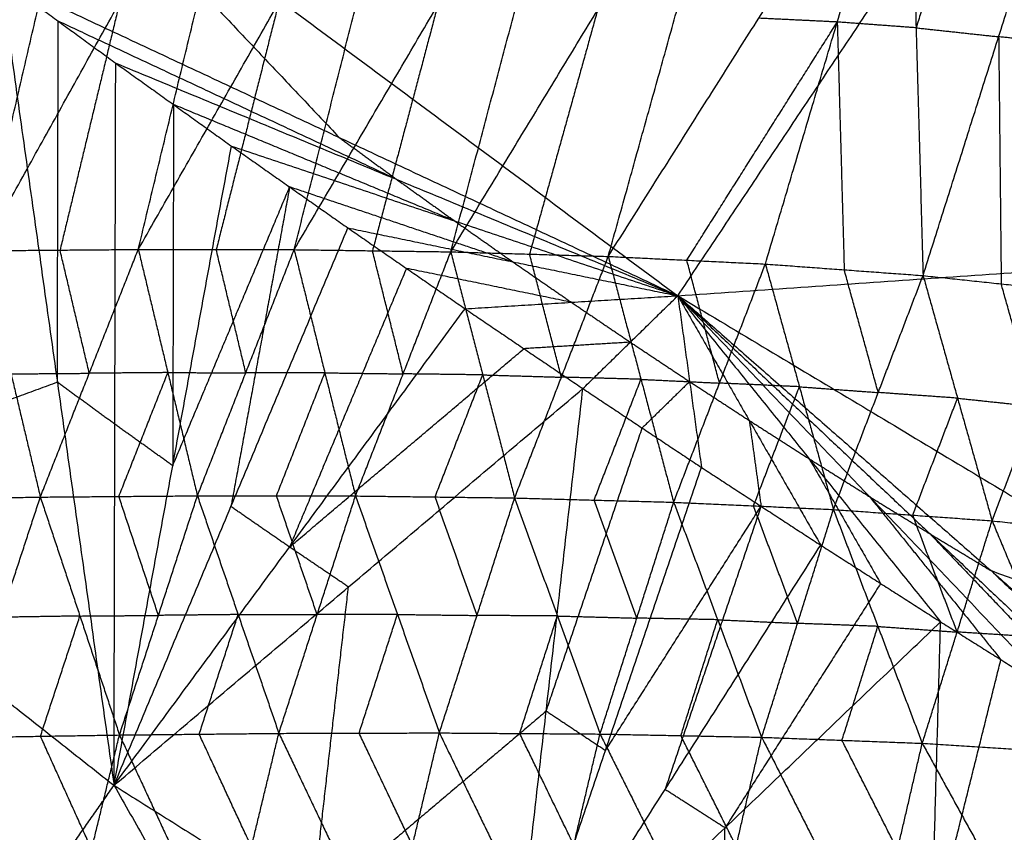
# Model space of a CAD drawing. Header units: millimetres. Extents: x -106 to 110, y -96 to 120.
# Tile 82 of 256: x -57.8 to -51.68, y -74.48 to -69.43. Entities that reach past the tile are written whole.
import ezdxf

# ---------------------------------------------------------------- set-up
doc = ezdxf.new("R2010")
doc.units = ezdxf.units.MM
doc.header["$MEASUREMENT"] = 0
doc.layers.add('Default', color=7, linetype='Continuous', true_color=0x000000)

msp = doc.modelspace()

# ---------------------------------------------------------------- linework, layer by layer
at = {"layer": 'Default'}
for points in [[(-61.5855, -65.3034, 12.0172), (-57.6465, -68.2248, 12.0172), (-53.7075, -71.1461, 12.0172)], [(-53.7075, -71.1461, 12.0172), (-51.8681, -68.3933, 10.5669), (-50.0287, -65.6405, 9.1165)], [(-59.0113, -70.8798, 8.7419), (-58.1656, -69.3277, 8.9053), (-57.3198, -67.7755, 9.0687)], [(-58.0365, -70.8658, 8.4185), (-57.6782, -69.3207, 8.7436), (-57.3198, -67.7755, 9.0687)], [(-58.0365, -70.8658, 8.4185), (-57.1792, -69.3213, 8.5924), (-56.3218, -67.7768, 8.7663)], [(-57.0632, -70.8581, 8.1121), (-56.6925, -69.3174, 8.4392), (-56.3218, -67.7768, 8.7663)], [(-57.0632, -70.8581, 8.1121), (-56.1894, -69.3232, 8.2944), (-55.3155, -67.7884, 8.4767)], [(-56.0936, -70.8594, 7.8258), (-55.7045, -69.3239, 8.1513), (-55.3155, -67.7884, 8.4767)], [(-56.0936, -70.8594, 7.8258), (-55.1999, -69.3375, 8.0146), (-54.3062, -67.8155, 8.2033)], [(-55.1195, -70.8727, 7.5602), (-54.7128, -69.3441, 7.8818), (-54.3062, -67.8155, 8.2033)], [(-55.1195, -70.8727, 7.5602), (-54.206, -69.3683, 7.7539), (-53.2926, -67.8638, 7.9475)], [(-54.14, -70.9014, 7.3177), (-53.7163, -69.3826, 7.6326), (-53.2926, -67.8638, 7.9475)], [(-54.14, -70.9014, 7.3177), (-53.2042, -69.4205, 7.5137), (-52.2685, -67.9397, 7.7098)], [(-53.1628, -70.9486, 7.1024), (-52.7156, -69.4441, 7.4061), (-52.2685, -67.9397, 7.7098)], [(-52.2685, -67.9397, 7.7098), (-52.2252, -69.4801, 7.3125), (-52.182, -71.0204, 6.9153)], [(-51.755, -67.9952, 7.6018), (-51.9901, -68.7376, 7.4572), (-52.2252, -69.4801, 7.3125)], [(-52.182, -71.0204, 6.9153), (-51.7118, -69.5356, 7.2046), (-51.2415, -68.0507, 7.4939)], [(-57.6465, -68.2248, 12.0172), (-56.7298, -69.1934, 12.1189), (-55.8131, -70.162, 12.2207)], [(-47.9404, -70.7475, 10.5669), (-49.9042, -69.5704, 10.5669), (-51.8681, -68.3933, 10.5669)], [(-57.9188, -69.1779, 12.4242), (-57.5612, -69.4388, 12.4242), (-57.2036, -69.6996, 12.4242)], [(-57.9188, -69.1779, 12.4242), (-55.8131, -70.162, 12.2207), (-53.7075, -71.1461, 12.0172)], [(-57.9188, -69.1779, 12.4242), (-57.5665, -71.684, 13.084), (-57.2141, -74.1901, 13.7437)], [(-57.9188, -69.1779, 12.4242), (-57.5612, -69.4388, 12.4242), (-57.2036, -69.6996, 12.4242)], [(-57.1792, -69.3213, 8.5924), (-57.3645, -70.0916, 8.4288), (-57.5499, -70.862, 8.2653)], [(-56.1894, -69.3232, 8.2944), (-56.3839, -70.091, 8.1317), (-56.5784, -70.8587, 7.9689)], [(-55.1999, -69.3375, 8.0146), (-55.4032, -70.1018, 7.8538), (-55.6065, -70.8661, 7.693)], [(-54.206, -69.3683, 7.7539), (-54.4179, -70.1277, 7.5964), (-54.6297, -70.8871, 7.439)], [(-57.5665, -71.684, 13.084), (-57.5638, -70.5614, 12.7541), (-57.5612, -69.4388, 12.4242)], [(-55.4555, -70.4229, 12.2207), (-56.5084, -69.9308, 12.3225), (-57.5612, -69.4388, 12.4242)], [(-53.6514, -70.925, 7.2101), (-53.1835, -70.1846, 7.3081), (-52.7156, -69.4441, 7.4061)], [(-52.7156, -69.4441, 7.4061), (-52.9599, -69.4323, 7.4599), (-53.2042, -69.4205, 7.5137)], [(-52.7156, -69.4441, 7.4061), (-52.694, -70.2143, 7.2075), (-52.6724, -70.9845, 7.0088)], [(-52.2252, -69.4801, 7.3125), (-52.4704, -69.4621, 7.3593), (-52.7156, -69.4441, 7.4061)], [(-52.2252, -69.4801, 7.3125), (-51.9685, -69.5078, 7.2586), (-51.7118, -69.5356, 7.2046)], [(-51.7118, -69.5356, 7.2046), (-51.7038, -70.3038, 7.0212), (-51.6958, -71.0721, 6.8377)], [(-51.2256, -69.5872, 7.1271), (-51.4687, -69.5614, 7.1658), (-51.7118, -69.5356, 7.2046)], [(-57.2141, -74.1901, 13.7437), (-57.2089, -71.9449, 13.084), (-57.2036, -69.6996, 12.4242)], [(-57.2036, -69.6996, 12.4242), (-56.8438, -69.9574, 12.4242), (-56.4839, -70.2151, 12.4242)], [(-57.2036, -69.6996, 12.4242), (-55.4555, -70.4229, 12.2207), (-53.7075, -71.1461, 12.0172)], [(-57.2036, -69.6996, 12.4242), (-56.8438, -69.9574, 12.4242), (-56.4839, -70.2151, 12.4242)], [(-56.8438, -69.9574, 12.4242), (-56.8464, -71.08, 12.7541), (-56.849, -72.2026, 13.084)], [(-55.0957, -70.6806, 12.2207), (-55.9697, -70.319, 12.3225), (-56.8438, -69.9574, 12.4242)], [(-55.8131, -70.162, 12.2207), (-55.6343, -70.2924, 12.2207), (-55.4555, -70.4229, 12.2207)], [(-57.2141, -74.1901, 13.7437), (-56.849, -72.2026, 13.084), (-56.4839, -70.2151, 12.4242)], [(-56.4839, -70.2151, 12.4242), (-56.1218, -70.4697, 12.4242), (-55.7596, -70.7242, 12.4242)], [(-56.4839, -70.2151, 12.4242), (-55.0957, -70.6806, 12.2207), (-53.7075, -71.1461, 12.0172)], [(-56.4839, -70.2151, 12.4242), (-56.1218, -70.4697, 12.4242), (-55.7596, -70.7242, 12.4242)], [(-53.7075, -71.1461, 12.0172), (-47.9404, -70.7475, 10.5669), (-42.1733, -70.3488, 9.1165)], [(-55.4555, -70.4229, 12.2207), (-55.2756, -70.5517, 12.2207), (-55.0957, -70.6806, 12.2207)], [(-56.849, -72.2026, 13.084), (-56.4854, -71.3361, 12.7541), (-56.1218, -70.4697, 12.4242)], [(-56.1218, -70.4697, 12.4242), (-56.3043, -71.4634, 12.7541), (-56.4869, -72.4571, 13.084)], [(-54.7335, -70.9352, 12.2207), (-55.4277, -70.7024, 12.3225), (-56.1218, -70.4697, 12.4242)], [(-61.7682, -70.5963, 13.6883), (-59.4912, -72.3932, 13.716), (-57.2141, -74.1901, 13.7437)], [(-57.2141, -74.1901, 13.7437), (-56.4869, -72.4571, 13.084), (-55.7596, -70.7242, 12.4242)], [(-55.7596, -70.7242, 12.4242), (-55.3953, -70.9756, 12.4242), (-55.0309, -71.2269, 12.4242)], [(-55.7596, -70.7242, 12.4242), (-54.7335, -70.9352, 12.2207), (-53.7075, -71.1461, 12.0172)], [(-55.7596, -70.7242, 12.4242), (-55.3953, -70.9756, 12.4242), (-55.0309, -71.2269, 12.4242)], [(-55.0957, -70.6806, 12.2207), (-54.9146, -70.8079, 12.2207), (-54.7335, -70.9352, 12.2207)], [(-58.0365, -70.8658, 8.4185), (-57.5499, -70.862, 8.2653), (-57.0632, -70.8581, 8.1121)], [(-58.0365, -70.8658, 8.4185), (-57.8545, -71.6318, 8.3527), (-57.6725, -72.3977, 8.2868)], [(-57.6725, -72.3977, 8.2868), (-57.3679, -71.6279, 8.1994), (-57.0632, -70.8581, 8.1121)], [(-57.3679, -71.6279, 8.1994), (-57.4589, -71.2449, 8.2324), (-57.5499, -70.862, 8.2653)], [(-57.0632, -70.8581, 8.1121), (-56.8794, -71.6239, 8.0489), (-56.6955, -72.3898, 7.9857)], [(-57.0632, -70.8581, 8.1121), (-56.5784, -70.8587, 7.9689), (-56.0936, -70.8594, 7.8258)], [(-56.6955, -72.3898, 7.9857), (-56.3945, -71.6246, 7.9058), (-56.0936, -70.8594, 7.8258)], [(-56.3945, -71.6246, 7.9058), (-56.4865, -71.2417, 7.9373), (-56.5784, -70.8587, 7.9689)], [(-56.0936, -70.8594, 7.8258), (-55.9028, -71.6251, 7.7655), (-55.7121, -72.3907, 7.7051)], [(-56.0936, -70.8594, 7.8258), (-55.6065, -70.8661, 7.693), (-55.1195, -70.8727, 7.5602)], [(-55.7121, -72.3907, 7.7051), (-55.4158, -71.6317, 7.6327), (-55.1195, -70.8727, 7.5602)], [(-55.4158, -71.6317, 7.6327), (-55.5111, -71.2489, 7.6629), (-55.6065, -70.8661, 7.693)], [(-55.1195, -70.8727, 7.5602), (-54.9209, -71.6379, 7.5044), (-54.7223, -72.4031, 7.4485)], [(-55.1195, -70.8727, 7.5602), (-54.6297, -70.8871, 7.439), (-54.14, -70.9014, 7.3177)], [(-54.7223, -72.4031, 7.4485), (-54.4312, -71.6523, 7.3831), (-54.14, -70.9014, 7.3177)], [(-54.4312, -71.6523, 7.3831), (-54.5304, -71.2697, 7.411), (-54.6297, -70.8871, 7.439)], [(-54.14, -70.9014, 7.3177), (-53.9366, -71.6655, 7.269), (-53.7332, -72.4297, 7.2203)], [(-54.14, -70.9014, 7.3177), (-53.6514, -70.925, 7.2101), (-53.1628, -70.9486, 7.1024)], [(-55.3953, -70.9756, 12.4242), (-55.7589, -71.842, 12.7541), (-56.1225, -72.7085, 13.084)], [(-54.3692, -71.1865, 12.2207), (-54.8822, -71.0811, 12.3225), (-55.3953, -70.9756, 12.4242)], [(-54.7335, -70.9352, 12.2207), (-54.5514, -71.0608, 12.2207), (-54.3692, -71.1865, 12.2207)], [(-53.7332, -72.4297, 7.2203), (-53.448, -71.6891, 7.1613), (-53.1628, -70.9486, 7.1024)], [(-53.448, -71.6891, 7.1613), (-53.5497, -71.3071, 7.1857), (-53.6514, -70.925, 7.2101)], [(-53.1628, -70.9486, 7.1024), (-52.9511, -71.7118, 7.0621), (-52.7394, -72.475, 7.0218)], [(-53.1628, -70.9486, 7.1024), (-52.6724, -70.9845, 7.0088), (-52.182, -71.0204, 6.9153)], [(-52.7394, -72.475, 7.0218), (-52.4607, -71.7477, 6.9685), (-52.182, -71.0204, 6.9153)], [(-52.4607, -71.7477, 6.9685), (-52.5666, -71.3661, 6.9887), (-52.6724, -70.9845, 7.0088)], [(-52.182, -71.0204, 6.9153), (-51.9674, -71.7828, 6.886), (-51.7528, -72.5452, 6.8568)], [(-52.182, -71.0204, 6.9153), (-51.6958, -71.0721, 6.8377), (-51.2096, -71.1237, 6.7602)], [(-51.4812, -71.8345, 6.8085), (-51.5885, -71.4533, 6.8231), (-51.6958, -71.0721, 6.8377)], [(-55.0309, -71.2269, 12.4242), (-54.3692, -71.1865, 12.2207), (-53.7075, -71.1461, 12.0172)], [(-54.2979, -71.7233, 12.4242), (-54.0027, -71.4347, 12.2207), (-53.7075, -71.1461, 12.0172)], [(-53.7075, -71.1461, 12.0172), (-53.6339, -71.6796, 12.2207), (-53.5604, -72.2131, 12.4242)], [(-53.7075, -71.1461, 12.0172), (-53.2631, -71.9213, 12.2207), (-52.8187, -72.6964, 12.4242)], [(-53.7075, -71.1461, 12.0172), (-52.8901, -72.1597, 12.2207), (-52.0728, -73.1733, 12.4242)], [(-53.7075, -71.1461, 12.0172), (-52.5151, -72.3948, 12.2207), (-51.3228, -73.6435, 12.4242)], [(-53.7075, -71.1461, 12.0172), (-52.138, -72.6266, 12.2207), (-50.5686, -74.1071, 12.4242)], [(-53.7075, -71.1461, 12.0172), (-51.7589, -72.8551, 12.2207), (-49.8104, -74.5641, 12.4242)], [(-53.7075, -71.1461, 12.0172), (-49.5011, -73.6673, 12.0172), (-45.2947, -76.1885, 12.0172)], [(-51.7528, -72.5452, 6.8568), (-51.4812, -71.8345, 6.8085), (-51.2096, -71.1237, 6.7602)], [(-54.3692, -71.1865, 12.2207), (-54.1859, -71.3106, 12.2207), (-54.0027, -71.4347, 12.2207)], [(-57.2141, -74.1901, 13.7437), (-56.1225, -72.7085, 13.084), (-55.0309, -71.2269, 12.4242)], [(-55.0309, -71.2269, 12.4242), (-54.6644, -71.4751, 12.4242), (-54.2979, -71.7233, 12.4242)], [(-55.0309, -71.2269, 12.4242), (-54.6644, -71.4751, 12.4242), (-54.2979, -71.7233, 12.4242)], [(-54.0027, -71.4347, 12.2207), (-54.3335, -71.4549, 12.3225), (-54.6644, -71.4751, 12.4242)], [(-54.0027, -71.4347, 12.2207), (-53.8183, -71.5571, 12.2207), (-53.6339, -71.6796, 12.2207)], [(-56.1225, -72.7085, 13.084), (-55.3935, -72.0918, 12.7541), (-54.6644, -71.4751, 12.4242)], [(-57.8545, -71.6318, 8.3527), (-57.6112, -71.6298, 8.2761), (-57.3679, -71.6279, 8.1994)], [(-56.8794, -71.6239, 8.0489), (-57.1236, -71.6259, 8.1242), (-57.3679, -71.6279, 8.1994)], [(-57.184, -72.3938, 8.1363), (-57.0317, -72.0089, 8.0926), (-56.8794, -71.6239, 8.0489)], [(-56.8794, -71.6239, 8.0489), (-56.637, -71.6243, 7.9773), (-56.3945, -71.6246, 7.9058)], [(-55.9028, -71.6251, 7.7655), (-56.1487, -71.6249, 7.8356), (-56.3945, -71.6246, 7.9058)], [(-56.2038, -72.3903, 7.8454), (-56.0533, -72.0077, 7.8054), (-55.9028, -71.6251, 7.7655)], [(-55.9028, -71.6251, 7.7655), (-55.6593, -71.6284, 7.6991), (-55.4158, -71.6317, 7.6327)], [(-54.9209, -71.6379, 7.5044), (-55.1683, -71.6348, 7.5685), (-55.4158, -71.6317, 7.6327)], [(-55.2172, -72.3969, 7.5768), (-55.069, -72.0174, 7.5406), (-54.9209, -71.6379, 7.5044)], [(-54.9209, -71.6379, 7.5044), (-54.676, -71.6451, 7.4437), (-54.4312, -71.6523, 7.3831)], [(-53.9366, -71.6655, 7.269), (-54.1839, -71.6589, 7.326), (-54.4312, -71.6523, 7.3831)], [(-57.5665, -71.684, 13.084), (-58.5288, -72.0386, 13.4), (-59.4912, -72.3932, 13.716)], [(-57.2089, -71.9449, 13.084), (-57.3877, -71.8144, 13.084), (-57.5665, -71.684, 13.084)], [(-54.2278, -72.4164, 7.3344), (-54.0822, -72.041, 7.3017), (-53.9366, -71.6655, 7.269)], [(-53.9366, -71.6655, 7.269), (-53.6923, -71.6773, 7.2152), (-53.448, -71.6891, 7.1613)], [(-53.6339, -71.6796, 12.2207), (-53.7815, -71.8239, 12.3225), (-53.9291, -71.9682, 12.4242)], [(-53.6339, -71.6796, 12.2207), (-53.4485, -71.8004, 12.2207), (-53.2631, -71.9213, 12.2207)], [(-52.9511, -71.7118, 7.0621), (-53.1996, -71.7005, 7.1117), (-53.448, -71.6891, 7.1613)], [(-53.2363, -72.4523, 7.121), (-53.0937, -72.0821, 7.0916), (-52.9511, -71.7118, 7.0621)], [(-52.9511, -71.7118, 7.0621), (-52.7059, -71.7298, 7.0153), (-52.4607, -71.7477, 6.9685)], [(-57.2141, -74.1901, 13.7437), (-55.756, -72.9567, 13.084), (-54.2979, -71.7233, 12.4242)], [(-54.7547, -75.7355, 13.7315), (-54.5263, -73.7294, 13.0779), (-54.2979, -71.7233, 12.4242)], [(-54.2979, -71.7233, 12.4242), (-53.9291, -71.9682, 12.4242), (-53.5604, -72.2131, 12.4242)], [(-54.2979, -71.7233, 12.4242), (-53.9291, -71.9682, 12.4242), (-53.5604, -72.2131, 12.4242)], [(-51.9674, -71.7828, 6.886), (-52.2141, -71.7653, 6.9273), (-52.4607, -71.7477, 6.9685)], [(-52.2461, -72.5101, 6.9393), (-52.1068, -72.1465, 6.9127), (-51.9674, -71.7828, 6.886)], [(-51.9674, -71.7828, 6.886), (-51.7243, -71.8086, 6.8473), (-51.4812, -71.8345, 6.8085)], [(-56.849, -72.2026, 13.084), (-57.0289, -72.0737, 13.084), (-57.2089, -71.9449, 13.084)], [(-53.2631, -71.9213, 12.2207), (-53.0766, -72.0405, 12.2207), (-52.8901, -72.1597, 12.2207)], [(-53.2631, -71.9213, 12.2207), (-53.2263, -72.188, 12.3225), (-53.1896, -72.4548, 12.4242)], [(-54.5263, -73.7294, 13.0779), (-54.2277, -72.8488, 12.751), (-53.9291, -71.9682, 12.4242)], [(-52.8901, -72.1597, 12.2207), (-52.668, -72.5473, 12.3225), (-52.4458, -72.9349, 12.4242)], [(-52.8901, -72.1597, 12.2207), (-52.7026, -72.2773, 12.2207), (-52.5151, -72.3948, 12.2207)], [(-54.7547, -75.7355, 13.7315), (-54.1575, -73.9743, 13.0779), (-53.5604, -72.2131, 12.4242)], [(-53.5604, -72.2131, 12.4242), (-53.1896, -72.4548, 12.4242), (-52.8187, -72.6964, 12.4242)], [(-53.5604, -72.2131, 12.4242), (-53.1896, -72.4548, 12.4242), (-52.8187, -72.6964, 12.4242)], [(-59.4912, -72.3932, 13.716), (-58.5795, -73.6159, 13.6793), (-57.6679, -74.8385, 13.6427)], [(-58.6524, -72.4124, 8.6081), (-58.1625, -72.405, 8.4474), (-57.6725, -72.3977, 8.2868)], [(-58.1632, -73.8925, 8.6832), (-57.9179, -73.1451, 8.485), (-57.6725, -72.3977, 8.2868)], [(-57.6725, -72.3977, 8.2868), (-57.184, -72.3938, 8.1363), (-56.6955, -72.3898, 7.9857)], [(-57.6725, -72.3977, 8.2868), (-57.4263, -73.1372, 8.3276), (-57.18, -73.8768, 8.3684)], [(-56.9378, -73.1333, 8.177), (-57.0609, -72.7635, 8.1566), (-57.184, -72.3938, 8.1363)], [(-57.18, -73.8768, 8.3684), (-56.9378, -73.1333, 8.177), (-56.6955, -72.3898, 7.9857)], [(-56.6955, -72.3898, 7.9857), (-56.4422, -73.1283, 8.0292), (-56.1889, -73.8667, 8.0728)], [(-56.6955, -72.3898, 7.9857), (-56.2038, -72.3903, 7.8454), (-55.7121, -72.3907, 7.7051)], [(-55.9505, -73.1287, 7.889), (-56.0771, -72.7595, 7.8672), (-56.2038, -72.3903, 7.8454)], [(-56.1889, -73.8667, 8.0728), (-55.9505, -73.1287, 7.889), (-55.7121, -72.3907, 7.7051)], [(-55.7121, -72.3907, 7.7051), (-55.4513, -73.1274, 7.7527), (-55.1905, -73.864, 7.8003)], [(-55.7121, -72.3907, 7.7051), (-55.2172, -72.3969, 7.5768), (-54.7223, -72.4031, 7.4485)], [(-54.9564, -73.1336, 7.6244), (-55.0868, -72.7652, 7.6006), (-55.2172, -72.3969, 7.5768)], [(-55.1905, -73.864, 7.8003), (-54.9564, -73.1336, 7.6244), (-54.7223, -72.4031, 7.4485)], [(-54.7223, -72.4031, 7.4485), (-54.4567, -73.137, 7.5021), (-54.1911, -73.8709, 7.5557)], [(-54.7223, -72.4031, 7.4485), (-54.2278, -72.4164, 7.3344), (-53.7332, -72.4297, 7.2203)], [(-53.9622, -73.1503, 7.388), (-54.095, -72.7833, 7.3612), (-54.2278, -72.4164, 7.3344)], [(-54.1911, -73.8709, 7.5557), (-53.9622, -73.1503, 7.388), (-53.7332, -72.4297, 7.2203)], [(-53.7332, -72.4297, 7.2203), (-53.4595, -73.1603, 7.2804), (-53.1857, -73.8909, 7.3405)], [(-53.7332, -72.4297, 7.2203), (-53.2363, -72.4523, 7.121), (-52.7394, -72.475, 7.0218)], [(-52.5151, -72.3948, 12.2207), (-52.1065, -72.9016, 12.3225), (-51.6978, -73.4084, 12.4242)], [(-52.5151, -72.3948, 12.2207), (-52.3266, -72.5107, 12.2207), (-52.138, -72.6266, 12.2207)], [(-56.1225, -72.7085, 13.084), (-56.3047, -72.5828, 13.084), (-56.4869, -72.4571, 13.084)], [(-54.1575, -73.9743, 13.0779), (-53.6736, -73.2145, 12.751), (-53.1896, -72.4548, 12.4242)], [(-53.1896, -72.4548, 12.4242), (-53.4881, -73.3354, 12.751), (-53.7867, -74.216, 13.0779)], [(-52.9626, -73.183, 7.1811), (-53.0994, -72.8176, 7.1511), (-53.2363, -72.4523, 7.121)], [(-53.1857, -73.8909, 7.3405), (-52.9626, -73.183, 7.1811), (-52.7394, -72.475, 7.0218)], [(-52.7394, -72.475, 7.0218), (-52.4631, -73.2019, 7.0902), (-52.1868, -73.9287, 7.1586)], [(-52.7394, -72.475, 7.0218), (-52.2461, -72.5101, 6.9393), (-51.7528, -72.5452, 6.8568)], [(-51.9698, -73.237, 7.0077), (-52.108, -72.8735, 6.9735), (-52.2461, -72.5101, 6.9393)], [(-52.1868, -73.9287, 7.1586), (-51.9698, -73.237, 7.0077), (-51.7528, -72.5452, 6.8568)], [(-51.7528, -72.5452, 6.8568), (-51.4493, -73.2697, 6.9306), (-51.1458, -73.9943, 7.0043)], [(-51.7528, -72.5452, 6.8568), (-51.2399, -72.5991, 6.7889), (-50.7269, -72.6531, 6.721)], [(-52.138, -72.6266, 12.2207), (-51.9485, -72.7409, 12.2207), (-51.7589, -72.8551, 12.2207)], [(-52.138, -72.6266, 12.2207), (-51.5418, -73.251, 12.3225), (-50.9457, -73.8753, 12.4242)], [(-55.756, -72.9567, 13.084), (-55.9392, -72.8326, 13.084), (-56.1225, -72.7085, 13.084)], [(-54.7547, -75.7355, 13.7315), (-53.7867, -74.216, 13.0779), (-52.8187, -72.6964, 12.4242)], [(-52.8187, -72.6964, 12.4242), (-52.4458, -72.9349, 12.4242), (-52.0728, -73.1733, 12.4242)], [(-52.8187, -72.6964, 12.4242), (-52.4458, -72.9349, 12.4242), (-52.0728, -73.1733, 12.4242)], [(-51.7589, -72.8551, 12.2207), (-50.9742, -73.5954, 12.3225), (-50.1895, -74.3356, 12.4242)], [(-51.7589, -72.8551, 12.2207), (-50.63, -73.2612, 12.1189), (-49.5011, -73.6673, 12.0172)], [(-52.4458, -72.9349, 12.4242), (-52.9298, -73.6946, 12.751), (-53.4137, -74.4544, 13.0779)], [(-55.9844, -74.9628, 13.7376), (-55.8702, -73.9597, 13.4108), (-55.756, -72.9567, 13.084)], [(-57.4263, -73.1372, 8.3276), (-57.6721, -73.1412, 8.4063), (-57.9179, -73.1451, 8.485)], [(-57.6716, -73.8846, 8.5258), (-57.5489, -73.5109, 8.4267), (-57.4263, -73.1372, 8.3276)], [(-57.4263, -73.1372, 8.3276), (-57.182, -73.1353, 8.2523), (-56.9378, -73.1333, 8.177)], [(-56.4422, -73.1283, 8.0292), (-56.69, -73.1308, 8.1031), (-56.9378, -73.1333, 8.177)], [(-56.6844, -73.8717, 8.2206), (-56.5633, -73.5, 8.1249), (-56.4422, -73.1283, 8.0292)], [(-56.4422, -73.1283, 8.0292), (-56.1963, -73.1285, 7.9591), (-55.9505, -73.1287, 7.889)], [(-55.4513, -73.1274, 7.7527), (-55.7009, -73.128, 7.8209), (-55.9505, -73.1287, 7.889)], [(-55.6897, -73.8653, 7.9366), (-55.5705, -73.4964, 7.8447), (-55.4513, -73.1274, 7.7527)], [(-55.4513, -73.1274, 7.7527), (-55.2039, -73.1305, 7.6886), (-54.9564, -73.1336, 7.6244)], [(-54.4567, -73.137, 7.5021), (-54.7066, -73.1353, 7.5632), (-54.9564, -73.1336, 7.6244)], [(-54.7547, -75.7355, 13.7315), (-53.4137, -74.4544, 13.0779), (-52.0728, -73.1733, 12.4242)], [(-54.6908, -73.8675, 7.678), (-54.5737, -73.5023, 7.5901), (-54.4567, -73.137, 7.5021)], [(-54.4567, -73.137, 7.5021), (-54.2094, -73.1437, 7.445), (-53.9622, -73.1503, 7.388)], [(-53.4595, -73.1603, 7.2804), (-53.7108, -73.1553, 7.3342), (-53.9622, -73.1503, 7.388)], [(-53.6884, -73.8809, 7.4481), (-53.5739, -73.5206, 7.3642), (-53.4595, -73.1603, 7.2804)], [(-53.4595, -73.1603, 7.2804), (-53.211, -73.1716, 7.2307), (-52.9626, -73.183, 7.1811)], [(-52.4631, -73.2019, 7.0902), (-52.7128, -73.1924, 7.1357), (-52.9626, -73.183, 7.1811)], [(-52.1845, -77.0914, 13.6887), (-52.1286, -75.1323, 13.0565), (-52.0728, -73.1733, 12.4242)], [(-52.0728, -73.1733, 12.4242), (-51.6978, -73.4084, 12.4242), (-51.3228, -73.6435, 12.4242)], [(-52.0728, -73.1733, 12.4242), (-51.6978, -73.4084, 12.4242), (-51.3228, -73.6435, 12.4242)], [(-52.6863, -73.9098, 7.2495), (-52.5747, -73.5559, 7.1699), (-52.4631, -73.2019, 7.0902)], [(-52.4631, -73.2019, 7.0902), (-52.2164, -73.2194, 7.049), (-51.9698, -73.237, 7.0077)], [(-51.4493, -73.2697, 6.9306), (-51.7096, -73.2533, 6.9691), (-51.9698, -73.237, 7.0077)], [(-52.1286, -75.1323, 13.0565), (-51.9132, -74.2704, 12.7404), (-51.6978, -73.4084, 12.4242)], [(-52.1845, -77.0914, 13.6887), (-51.7536, -75.3675, 13.0565), (-51.3228, -73.6435, 12.4242)], [(-54.5263, -73.7294, 13.0779), (-55.2553, -74.3461, 13.4077), (-55.9844, -74.9628, 13.7376)], [(-54.1575, -73.9743, 13.0779), (-54.3419, -73.8519, 13.0779), (-54.5263, -73.7294, 13.0779)], [(-58.1632, -73.8925, 8.6832), (-57.6716, -73.8846, 8.5258), (-57.18, -73.8768, 8.3684)], [(-58.1632, -73.8925, 8.6832), (-57.8449, -74.5951, 8.8073), (-57.5267, -75.2978, 8.9314)], [(-57.3533, -74.5873, 8.6499), (-57.5125, -74.236, 8.5878), (-57.6716, -73.8846, 8.5258)], [(-57.5267, -75.2978, 8.9314), (-57.3533, -74.5873, 8.6499), (-57.18, -73.8768, 8.3684)], [(-57.18, -73.8768, 8.3684), (-56.6844, -73.8717, 8.2206), (-56.1889, -73.8667, 8.0728)], [(-57.18, -73.8768, 8.3684), (-56.8549, -74.5774, 8.4956), (-56.5297, -75.2779, 8.6228)], [(-56.3593, -74.5723, 8.3478), (-56.5219, -74.222, 8.2842), (-56.6844, -73.8717, 8.2206)], [(-56.5297, -75.2779, 8.6228), (-56.3593, -74.5723, 8.3478), (-56.1889, -73.8667, 8.0728)], [(-56.1889, -73.8667, 8.0728), (-55.6897, -73.8653, 7.9366), (-55.1905, -73.864, 7.8003)], [(-56.1889, -73.8667, 8.0728), (-55.8569, -74.5642, 8.204), (-55.525, -75.2617, 8.3353)], [(-55.3577, -74.5629, 8.0678), (-55.5237, -74.2141, 8.0022), (-55.6897, -73.8653, 7.9366)], [(-55.525, -75.2617, 8.3353), (-55.3577, -74.5629, 8.0678), (-55.1905, -73.864, 7.8003)], [(-55.1905, -73.864, 7.8003), (-54.8541, -74.5573, 7.9369), (-54.5177, -75.2506, 8.0734)], [(-55.1905, -73.864, 7.8003), (-54.6908, -73.8675, 7.678), (-54.1911, -73.8709, 7.5557)], [(-54.3544, -74.5608, 7.8146), (-54.5226, -74.2141, 7.7463), (-54.6908, -73.8675, 7.678)], [(-54.5177, -75.2506, 8.0734), (-54.3544, -74.5608, 7.8146), (-54.1911, -73.8709, 7.5557)], [(-54.1911, -73.8709, 7.5557), (-53.8473, -74.5588, 7.6973), (-53.5035, -75.2467, 7.8389)], [(-54.1911, -73.8709, 7.5557), (-53.6884, -73.8809, 7.4481), (-53.1857, -73.8909, 7.3405)], [(-53.3446, -74.5688, 7.5897), (-53.5165, -74.2248, 7.5189), (-53.6884, -73.8809, 7.4481)], [(-53.5035, -75.2467, 7.8389), (-53.3446, -74.5688, 7.5897), (-53.1857, -73.8909, 7.3405)], [(-53.1857, -73.8909, 7.3405), (-52.8405, -74.5725, 7.4882), (-52.4953, -75.2541, 7.636)], [(-53.1857, -73.8909, 7.3405), (-52.6863, -73.9098, 7.2495), (-52.1868, -73.9287, 7.1586)], [(-52.341, -74.5914, 7.3973), (-52.5136, -74.2506, 7.3234), (-52.6863, -73.9098, 7.2495)], [(-52.4953, -75.2541, 7.636), (-52.341, -74.5914, 7.3973), (-52.1868, -73.9287, 7.1586)], [(-52.1868, -73.9287, 7.1586), (-51.8149, -74.6039, 7.3079), (-51.443, -75.2791, 7.4572)], [(-52.1868, -73.9287, 7.1586), (-51.6663, -73.9615, 7.0815), (-51.1458, -73.9943, 7.0043)], [(-52.1845, -77.0914, 13.6887), (-51.3765, -75.5993, 13.0565), (-50.5686, -74.1071, 12.4242)], [(-58.1216, -75.487, 13.5416), (-57.6679, -74.8385, 13.6427), (-57.2141, -74.1901, 13.7437)], [(-57.2141, -74.1901, 13.7437), (-56.4027, -75.616, 13.6513), (-55.5914, -77.042, 13.5589)], [(-57.2141, -74.1901, 13.7437), (-55.9844, -74.9628, 13.7376), (-54.7547, -75.7355, 13.7315)], [(-53.4137, -74.4544, 13.0779), (-53.6002, -74.3352, 13.0779), (-53.7867, -74.216, 13.0779)], [(-53.4696, -76.4135, 13.7101), (-53.4417, -75.4339, 13.394), (-53.4137, -74.4544, 13.0779)]]:
    msp.add_open_spline(points, degree=2, dxfattribs=at)

doc.saveas('drawing.dxf')
